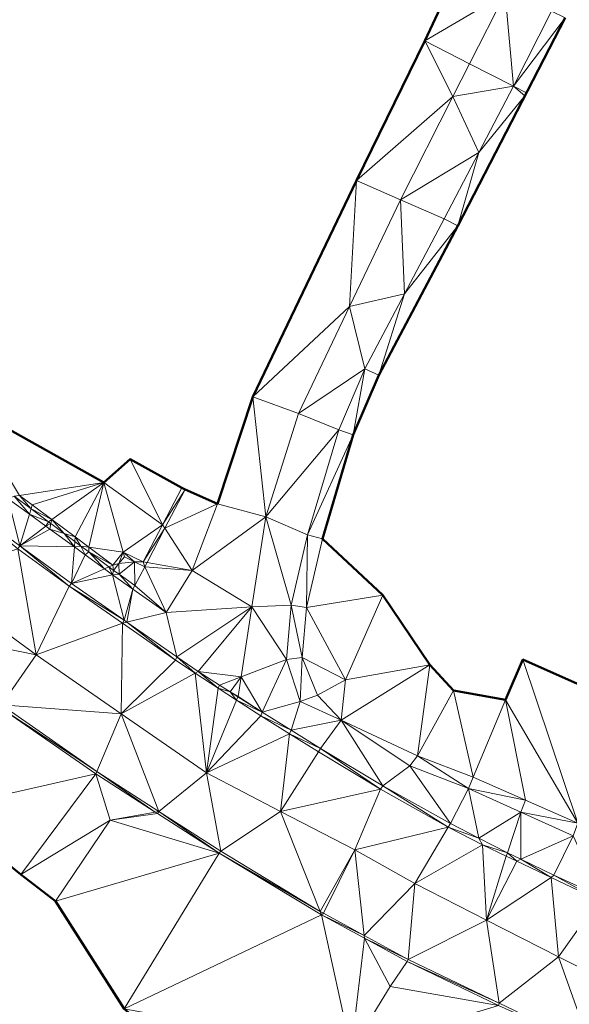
# Model space of a CAD drawing. Header units: metres. Extents: x 3490451 to 6981510, y 5754235 to 11509207.
# Tile 54 of 77: x 3490736 to 3490758, y 5754556 to 5754595. Entities that reach past the tile are written whole.
import ezdxf

# ---------------------------------------------------------------- set-up
doc = ezdxf.new("R2010")
doc.units = ezdxf.units.M
doc.layers.add('Kartierung-05$0$$VERB', color=7, linetype='Continuous', lineweight=18, true_color=0x82563a)

msp = doc.modelspace()

# ---------------------------------------------------------------- linework, layer by layer
at = {"layer": 'Kartierung-05$0$$VERB', "color": 1, "lineweight": 50, "ltscale": 0.02}
for points in [[(3490753.607, 5754596.644), (3490752.275, 5754593.798), (3490749.614, 5754588.334), (3490745.55, 5754579.872), (3490744.176, 5754575.688), (3490742.906, 5754576.245), (3490742.773, 5754576.315), (3490740.752, 5754577.429), (3490739.725, 5754576.525), (3490734.284, 5754579.562), (3490729.637, 5754582.577), (3490729.686, 5754584.32), (3490729.003, 5754584.069), (3490728.874, 5754584.145), (3490728.669, 5754584.169), (3490725.487, 5754587.324), (3490725.394, 5754587.441), (3490714.596, 5754596.574)], [(3490794.304, 5754553.776), (3490786.254, 5754554.191), (3490779.083, 5754557.767), (3490772.577, 5754560.505), (3490765.614, 5754563.22), (3490765.35, 5754563.088), (3490764.243, 5754563.644), (3490763.31, 5754564.306), (3490764.092, 5754566.05), (3490763.818, 5754566.172), (3490756.115, 5754569.596), (3490755.436, 5754568.025), (3490753.405, 5754568.382), (3490752.471, 5754569.39), (3490750.638, 5754572.12), (3490748.275, 5754574.315), (3490749.478, 5754578.384), (3490750.476, 5754580.715), (3490753.573, 5754586.561), (3490757.776, 5754594.698)], [(3490714.891, 5754580.603), (3490720.103, 5754575.522), (3490725.363, 5754571.449), (3490725.572, 5754571.312), (3490729.419, 5754567.907), (3490733.318, 5754563.736), (3490736.472, 5754561.181), (3490737.831, 5754560.143), (3490740.516, 5754555.936), (3490747.94, 5754549.754), (3490752.346, 5754546.569), (3490765.008, 5754540.414), (3490771.441, 5754539.101), (3490779.813, 5754534.095), (3490777.125, 5754527.494), (3490775.729, 5754517.042), (3490773.072, 5754504.708), (3490770.093, 5754497.509)]]:
    msp.add_lwpolyline(points, dxfattribs=at)
at = {"layer": 'Kartierung-05$0$$VERB'}
for points in [[(3490755.426, 5754595.654, 169.047), (3490753.607, 5754596.644, 169.17), (3490752.275, 5754593.798, 168.97)], [(3490754.029, 5754592.904, 168.925), (3490755.426, 5754595.654, 169.047), (3490752.275, 5754593.798, 168.97)], [(3490754.029, 5754592.904, 168.925), (3490755.426, 5754595.654, 169.047), (3490755.752, 5754592.026, 168.813)], [(3490755.426, 5754595.654, 169.047), (3490755.752, 5754592.026, 168.813), (3490757.24, 5754594.968, 168.919)], [(3490757.775, 5754594.697, 168.919), (3490755.752, 5754592.026, 168.813), (3490757.24, 5754594.968, 168.919)], [(3490755.752, 5754592.026, 168.813), (3490756.261, 5754591.765, 168.813), (3490757.775, 5754594.697, 168.919)], [(3490753.377, 5754591.62, 168.868), (3490752.275, 5754593.798, 168.97), (3490749.614, 5754588.334, 168.768)], [(3490754.029, 5754592.904, 168.925), (3490753.377, 5754591.62, 168.868), (3490752.275, 5754593.798, 168.97)], [(3490754.029, 5754592.904, 168.925), (3490753.377, 5754591.62, 168.868), (3490755.752, 5754592.026, 168.813)], [(3490754.397, 5754589.433, 168.707), (3490753.377, 5754591.62, 168.868), (3490755.752, 5754592.026, 168.813)], [(3490754.397, 5754589.433, 168.707), (3490756.199, 5754591.646, 168.808), (3490755.752, 5754592.026, 168.813)], [(3490755.752, 5754592.026, 168.813), (3490756.199, 5754591.646, 168.808), (3490756.261, 5754591.765, 168.813)], [(3490753.377, 5754591.62, 168.868), (3490751.328, 5754587.586, 168.688), (3490749.614, 5754588.334, 168.768)], [(3490754.397, 5754589.433, 168.707), (3490753.377, 5754591.62, 168.868), (3490751.328, 5754587.586, 168.688)], [(3490754.397, 5754589.433, 168.707), (3490753.573, 5754586.561, 168.6), (3490756.199, 5754591.646, 168.808)], [(3490753.573, 5754586.561, 168.6), (3490753.589, 5754586.591, 168.601), (3490756.199, 5754591.646, 168.808)], [(3490754.397, 5754589.433, 168.707), (3490751.328, 5754587.586, 168.688), (3490753.042, 5754586.84, 168.6)], [(3490754.397, 5754589.433, 168.707), (3490753.573, 5754586.561, 168.6), (3490753.042, 5754586.84, 168.6)], [(3490749.333, 5754583.404, 168.589), (3490749.614, 5754588.334, 168.768), (3490745.55, 5754579.872, 168.557)], [(3490749.333, 5754583.404, 168.589), (3490751.328, 5754587.586, 168.688), (3490749.614, 5754588.334, 168.768)], [(3490751.488, 5754583.907, 168.532), (3490749.333, 5754583.404, 168.589), (3490751.328, 5754587.586, 168.688)], [(3490751.488, 5754583.907, 168.532), (3490751.328, 5754587.586, 168.688), (3490753.042, 5754586.84, 168.6)], [(3490751.488, 5754583.907, 168.532), (3490753.573, 5754586.561, 168.6), (3490753.042, 5754586.84, 168.6)], [(3490751.488, 5754583.907, 168.532), (3490750.476, 5754580.716, 168.465), (3490753.573, 5754586.561, 168.6)], [(3490753.573, 5754586.561, 168.6), (3490750.476, 5754580.716, 168.465), (3490752.108, 5754583.796, 168.536)], [(3490753.573, 5754586.561, 168.6), (3490753.573, 5754586.561, 168.6), (3490752.108, 5754583.796, 168.536)], [(3490753.573, 5754586.561, 168.6), (3490753.589, 5754586.591, 168.601), (3490753.573, 5754586.561, 168.6)], [(3490753.573, 5754586.561, 168.6), (3490753.573, 5754586.561, 168.6), (3490753.573, 5754586.561, 168.6)], [(3490753.573, 5754586.561, 168.6), (3490753.573, 5754586.561, 168.6), (3490753.573, 5754586.561, 168.6)], [(3490753.573, 5754586.561, 168.6), (3490753.573, 5754586.561, 168.6), (3490753.573, 5754586.561, 168.6)], [(3490751.488, 5754583.907, 168.532), (3490749.333, 5754583.404, 168.589), (3490749.934, 5754580.974, 168.465)], [(3490751.488, 5754583.907, 168.532), (3490750.476, 5754580.716, 168.465), (3490749.934, 5754580.974, 168.465)], [(3490749.333, 5754583.404, 168.589), (3490747.338, 5754579.222, 168.49), (3490745.55, 5754579.872, 168.557)], [(3490749.333, 5754583.404, 168.589), (3490747.338, 5754579.222, 168.49), (3490749.934, 5754580.974, 168.465)], [(3490747.338, 5754579.222, 168.49), (3490748.913, 5754578.588, 168.422), (3490749.934, 5754580.974, 168.465)], [(3490749.478, 5754578.384, 168.422), (3490748.913, 5754578.588, 168.422), (3490749.934, 5754580.974, 168.465)], [(3490749.934, 5754580.974, 168.465), (3490749.478, 5754578.384, 168.422), (3490750.476, 5754580.715, 168.465)], [(3490749.478, 5754578.384, 168.422), (3490750.095, 5754579.825, 168.449), (3490750.476, 5754580.715, 168.465)], [(3490749.934, 5754580.974, 168.465), (3490750.476, 5754580.716, 168.465), (3490750.476, 5754580.715, 168.465)], [(3490736.427, 5754576.017, 169.497), (3490734.284, 5754579.562, 170.024), (3490739.725, 5754576.525, 169.9)], [(3490746.061, 5754575.174, 168.347), (3490745.55, 5754579.872, 168.557), (3490744.176, 5754575.688, 168.424)], [(3490747.338, 5754579.222, 168.49), (3490746.061, 5754575.174, 168.347), (3490745.55, 5754579.872, 168.557)], [(3490749.478, 5754578.384, 168.422), (3490750.095, 5754579.825, 168.449), (3490749.478, 5754578.384, 168.422)], [(3490747.338, 5754579.222, 168.49), (3490746.061, 5754575.174, 168.347), (3490748.913, 5754578.588, 168.422)], [(3490746.061, 5754575.174, 168.347), (3490747.695, 5754574.468, 168.267), (3490748.913, 5754578.588, 168.422)], [(3490749.478, 5754578.384, 168.422), (3490747.695, 5754574.468, 168.267), (3490748.913, 5754578.588, 168.422)], [(3490748.275, 5754574.315, 168.267), (3490749.478, 5754578.384, 168.422), (3490747.695, 5754574.468, 168.267)], [(3490748.275, 5754574.315, 168.267), (3490749.478, 5754578.384, 168.422), (3490748.275, 5754574.315, 168.267)], [(3490749.478, 5754578.384, 168.422), (3490749.478, 5754578.383, 168.422), (3490748.275, 5754574.315, 168.267)], [(3490749.478, 5754578.384, 168.422), (3490749.478, 5754578.384, 168.422), (3490749.478, 5754578.384, 168.422)], [(3490749.478, 5754578.384, 168.422), (3490749.478, 5754578.384, 168.422), (3490749.478, 5754578.383, 168.422)], [(3490742.016, 5754574.867, 169.124), (3490739.725, 5754576.525, 169.9), (3490740.752, 5754577.429, 169.873)], [(3490742.016, 5754574.867, 169.124), (3490740.752, 5754577.429, 169.873), (3490742.773, 5754576.315, 169.192)], [(3490736.427, 5754576.017, 169.497), (3490736.924, 5754575.646, 169.437), (3490739.725, 5754576.525, 169.9)], [(3490737.684, 5754575.078, 169.345), (3490736.924, 5754575.646, 169.437), (3490739.725, 5754576.525, 169.9)], [(3490737.684, 5754575.078, 169.345), (3490738.604, 5754574.39, 169.234), (3490739.725, 5754576.525, 169.9)], [(3490739.138, 5754573.991, 169.17), (3490738.604, 5754574.39, 169.234), (3490739.725, 5754576.525, 169.9)], [(3490739.138, 5754573.991, 169.17), (3490740.486, 5754573.8, 169.057), (3490739.725, 5754576.525, 169.9)], [(3490742.016, 5754574.867, 169.124), (3490740.486, 5754573.8, 169.057), (3490739.725, 5754576.525, 169.9)], [(3490742.016, 5754574.867, 169.124), (3490742.773, 5754576.315, 169.192), (3490742.773, 5754576.315, 169.191)], [(3490742.906, 5754576.245, 168.504), (3490742.016, 5754574.867, 169.124), (3490742.773, 5754576.315, 169.191)], [(3490742.016, 5754574.867, 169.124), (3490742.115, 5754574.733, 168.474), (3490742.906, 5754576.245, 168.504)], [(3490742.115, 5754574.733, 168.474), (3490742.906, 5754576.245, 168.504), (3490744.176, 5754575.688, 168.424)], [(3490735.983, 5754575.885, 168.873), (3490736.439, 5754574.042, 168.762), (3490734.422, 5754575.511, 168.958)], [(3490735.983, 5754575.885, 168.873), (3490736.813, 5754575.28, 168.797), (3490736.213, 5754575.984, 168.933)], [(3490735.983, 5754575.885, 168.873), (3490736.813, 5754575.28, 168.797), (3490736.439, 5754574.042, 168.762)], [(3490736.427, 5754576.017, 169.497), (3490736.877, 5754575.489, 168.865), (3490736.213, 5754575.984, 168.933)], [(3490736.813, 5754575.28, 168.797), (3490736.877, 5754575.489, 168.865), (3490736.213, 5754575.984, 168.933)], [(3490736.427, 5754576.017, 169.497), (3490736.877, 5754575.489, 168.865), (3490736.924, 5754575.646, 169.437)], [(3490742.115, 5754574.733, 168.474), (3490744.176, 5754575.688, 168.424), (3490743.181, 5754573.075, 168.299)], [(3490746.061, 5754575.174, 168.347), (3490744.176, 5754575.688, 168.424), (3490743.181, 5754573.075, 168.299)], [(3490736.354, 5754573.928, 168.615), (3490736.439, 5754574.042, 168.762), (3490734.422, 5754575.511, 168.958)], [(3490736.813, 5754575.28, 168.797), (3490737.449, 5754574.817, 168.739), (3490736.439, 5754574.042, 168.762)], [(3490736.813, 5754575.28, 168.797), (3490736.877, 5754575.489, 168.865), (3490737.553, 5754574.985, 168.796)], [(3490736.813, 5754575.28, 168.797), (3490737.449, 5754574.817, 168.739), (3490737.553, 5754574.985, 168.796)], [(3490736.877, 5754575.489, 168.865), (3490737.684, 5754575.078, 169.345), (3490736.924, 5754575.646, 169.437)], [(3490736.877, 5754575.489, 168.865), (3490737.684, 5754575.078, 169.345), (3490737.553, 5754574.985, 168.796)], [(3490737.65, 5754574.913, 168.786), (3490737.449, 5754574.817, 168.739), (3490737.553, 5754574.985, 168.796)], [(3490737.65, 5754574.913, 168.786), (3490737.449, 5754574.817, 168.739), (3490737.607, 5754574.702, 168.724)], [(3490737.65, 5754574.913, 168.786), (3490737.684, 5754575.078, 169.345), (3490737.553, 5754574.985, 168.796)], [(3490738.168, 5754574.526, 168.733), (3490737.65, 5754574.913, 168.786), (3490737.607, 5754574.702, 168.724)], [(3490738.168, 5754574.526, 168.733), (3490737.65, 5754574.913, 168.786), (3490737.684, 5754575.078, 169.345)], [(3490738.168, 5754574.526, 168.733), (3490737.684, 5754575.078, 169.345), (3490738.604, 5754574.39, 169.234)], [(3490745.518, 5754571.659, 168.094), (3490746.061, 5754575.174, 168.347), (3490743.181, 5754573.075, 168.299)], [(3490745.518, 5754571.659, 168.094), (3490746.061, 5754575.174, 168.347), (3490747.054, 5754571.723, 168.084)], [(3490746.061, 5754575.174, 168.347), (3490747.054, 5754571.723, 168.084), (3490747.695, 5754574.468, 168.267)], [(3490737.449, 5754574.817, 168.739), (3490737.607, 5754574.702, 168.724), (3490736.439, 5754574.042, 168.762)], [(3490738.572, 5754573.999, 168.636), (3490737.607, 5754574.702, 168.724), (3490736.439, 5754574.042, 168.762)], [(3490738.168, 5754574.526, 168.733), (3490738.572, 5754573.999, 168.636), (3490737.607, 5754574.702, 168.724)], [(3490738.59, 5754574.212, 168.69), (3490738.168, 5754574.526, 168.733), (3490738.572, 5754573.999, 168.636)], [(3490738.59, 5754574.212, 168.69), (3490738.168, 5754574.526, 168.733), (3490738.604, 5754574.39, 169.234)], [(3490742.016, 5754574.867, 169.124), (3490740.486, 5754573.8, 169.057), (3490741.259, 5754573.42, 169.056)], [(3490742.016, 5754574.867, 169.124), (3490742.115, 5754574.733, 168.474), (3490741.259, 5754573.42, 169.056)], [(3490741.414, 5754573.392, 168.447), (3490742.115, 5754574.733, 168.474), (3490741.259, 5754573.42, 169.056)], [(3490741.414, 5754573.392, 168.447), (3490742.115, 5754574.733, 168.474), (3490743.181, 5754573.075, 168.299)], [(3490738.59, 5754574.212, 168.69), (3490738.826, 5754574.035, 168.666), (3490738.572, 5754573.999, 168.636)], [(3490738.59, 5754574.212, 168.69), (3490738.826, 5754574.035, 168.666), (3490738.604, 5754574.39, 169.234)], [(3490739.138, 5754573.991, 169.17), (3490738.826, 5754574.035, 168.666), (3490738.604, 5754574.39, 169.234)], [(3490747.648, 5754571.629, 168.084), (3490747.054, 5754571.723, 168.084), (3490747.695, 5754574.468, 168.267)], [(3490747.648, 5754571.629, 168.084), (3490748.275, 5754574.315, 168.267), (3490747.695, 5754574.468, 168.267)], [(3490747.648, 5754571.629, 168.084), (3490748.275, 5754574.315, 168.267), (3490748.275, 5754574.315, 168.267)], [(3490750.638, 5754572.12, 167.568), (3490747.648, 5754571.629, 168.084), (3490748.275, 5754574.315, 168.267)], [(3490736.354, 5754573.928, 168.615), (3490732.934, 5754572.814, 168.885), (3490737.072, 5754569.782, 168.524)], [(3490736.354, 5754573.928, 168.615), (3490736.439, 5754574.042, 168.762), (3490738.373, 5754572.462, 168.427)], [(3490736.354, 5754573.928, 168.615), (3490738.373, 5754572.462, 168.427), (3490737.072, 5754569.782, 168.524)], [(3490736.439, 5754574.042, 168.762), (3490738.455, 5754572.573, 168.566), (3490738.373, 5754572.462, 168.427)], [(3490738.572, 5754573.999, 168.636), (3490736.439, 5754574.042, 168.762), (3490738.455, 5754572.573, 168.566)], [(3490738.994, 5754573.692, 168.597), (3490738.572, 5754573.999, 168.636), (3490738.455, 5754572.573, 168.566)], [(3490738.994, 5754573.692, 168.597), (3490738.826, 5754574.035, 168.666), (3490738.572, 5754573.999, 168.636)], [(3490739.134, 5754573.806, 168.634), (3490738.994, 5754573.692, 168.597), (3490738.826, 5754574.035, 168.666)], [(3490739.134, 5754573.806, 168.634), (3490739.138, 5754573.991, 169.17), (3490738.826, 5754574.035, 168.666)], [(3490739.134, 5754573.806, 168.634), (3490738.994, 5754573.692, 168.597), (3490739.744, 5754573.145, 168.528)], [(3490739.134, 5754573.806, 168.634), (3490739.138, 5754573.991, 169.17), (3490740.074, 5754573.291, 169.057)], [(3490739.917, 5754573.221, 168.554), (3490739.134, 5754573.806, 168.634), (3490739.744, 5754573.145, 168.528)], [(3490739.917, 5754573.221, 168.554), (3490739.134, 5754573.806, 168.634), (3490740.074, 5754573.291, 169.057)], [(3490739.138, 5754573.991, 169.17), (3490740.486, 5754573.8, 169.057), (3490740.074, 5754573.291, 169.057)], [(3490740.314, 5754573.349, 168.567), (3490740.486, 5754573.8, 169.057), (3490740.074, 5754573.291, 169.057)], [(3490740.314, 5754573.349, 168.567), (3490740.486, 5754573.8, 169.057), (3490740.527, 5754573.613, 168.599)], [(3490740.925, 5754573.417, 168.522), (3490740.486, 5754573.8, 169.057), (3490741.259, 5754573.42, 169.056)], [(3490740.925, 5754573.417, 168.522), (3490740.486, 5754573.8, 169.057), (3490740.527, 5754573.613, 168.599)], [(3490738.994, 5754573.692, 168.597), (3490739.744, 5754573.145, 168.528), (3490738.455, 5754572.573, 168.566)], [(3490740.925, 5754573.417, 168.522), (3490740.314, 5754573.349, 168.567), (3490740.527, 5754573.613, 168.599)], [(3490740.925, 5754573.417, 168.522), (3490740.314, 5754573.349, 168.567), (3490740.328, 5754572.933, 168.515)], [(3490740.925, 5754573.417, 168.522), (3490740.931, 5754572.492, 168.442), (3490740.328, 5754572.933, 168.515)], [(3490740.925, 5754573.417, 168.522), (3490741.259, 5754573.42, 169.056), (3490741.324, 5754573.221, 168.444)], [(3490740.925, 5754573.417, 168.522), (3490741.324, 5754573.221, 168.444), (3490740.931, 5754572.492, 168.442)], [(3490741.414, 5754573.392, 168.447), (3490741.259, 5754573.42, 169.056), (3490741.324, 5754573.221, 168.444)], [(3490741.414, 5754573.392, 168.447), (3490741.324, 5754573.221, 168.444), (3490743.181, 5754573.075, 168.299)], [(3490739.744, 5754573.145, 168.528), (3490740.061, 5754572.914, 168.499), (3490738.455, 5754572.573, 168.566)], [(3490739.917, 5754573.221, 168.554), (3490739.744, 5754573.145, 168.528), (3490740.061, 5754572.914, 168.499)], [(3490739.917, 5754573.221, 168.554), (3490740.074, 5754573.291, 169.057), (3490740.1, 5754573.085, 168.535)], [(3490739.917, 5754573.221, 168.554), (3490740.1, 5754573.085, 168.535), (3490740.061, 5754572.914, 168.499)], [(3490740.1, 5754573.085, 168.535), (3490740.328, 5754572.933, 168.515), (3490740.061, 5754572.914, 168.499)], [(3490740.314, 5754573.349, 168.567), (3490740.074, 5754573.291, 169.057), (3490740.1, 5754573.085, 168.535)], [(3490740.314, 5754573.349, 168.567), (3490740.1, 5754573.085, 168.535), (3490740.328, 5754572.933, 168.515)], [(3490741.324, 5754573.221, 168.444), (3490742.168, 5754571.433, 168.272), (3490740.931, 5754572.492, 168.442)], [(3490741.324, 5754573.221, 168.444), (3490743.181, 5754573.075, 168.299), (3490742.168, 5754571.433, 168.272)], [(3490745.518, 5754571.659, 168.094), (3490743.181, 5754573.075, 168.299), (3490742.168, 5754571.433, 168.272)], [(3490732.934, 5754572.814, 168.885), (3490737.072, 5754569.782, 168.524), (3490731.498, 5754570.92, 168.902)], [(3490740.516, 5754571.135, 168.356), (3490740.061, 5754572.914, 168.499), (3490738.455, 5754572.573, 168.566)], [(3490740.863, 5754572.349, 168.423), (3490740.328, 5754572.933, 168.515), (3490740.061, 5754572.914, 168.499)], [(3490740.516, 5754571.135, 168.356), (3490740.863, 5754572.349, 168.423), (3490740.061, 5754572.914, 168.499)], [(3490740.863, 5754572.349, 168.423), (3490740.931, 5754572.492, 168.442), (3490740.328, 5754572.933, 168.515)], [(3490740.453, 5754571.014, 168.24), (3490738.373, 5754572.462, 168.427), (3490737.072, 5754569.782, 168.524)], [(3490740.516, 5754571.135, 168.356), (3490738.455, 5754572.573, 168.566), (3490738.373, 5754572.462, 168.427)], [(3490740.453, 5754571.014, 168.24), (3490740.516, 5754571.135, 168.356), (3490738.373, 5754572.462, 168.427)], [(3490740.627, 5754571.057, 168.344), (3490740.516, 5754571.135, 168.356), (3490740.863, 5754572.349, 168.423)], [(3490740.627, 5754571.057, 168.344), (3490742.168, 5754571.433, 168.272), (3490740.863, 5754572.349, 168.423)], [(3490742.168, 5754571.433, 168.272), (3490740.863, 5754572.349, 168.423), (3490740.931, 5754572.492, 168.442)], [(3490747.648, 5754571.629, 168.084), (3490750.638, 5754572.12, 167.568), (3490749.177, 5754568.797, 167.505)], [(3490752.471, 5754569.39, 167.275), (3490750.638, 5754572.12, 167.568), (3490749.177, 5754568.797, 167.505)], [(3490740.627, 5754571.057, 168.344), (3490742.168, 5754571.433, 168.272), (3490742.576, 5754569.697, 168.145)], [(3490745.518, 5754571.659, 168.094), (3490742.168, 5754571.433, 168.272), (3490742.576, 5754569.697, 168.145)], [(3490745.518, 5754571.659, 168.094), (3490742.576, 5754569.697, 168.145), (3490743.42, 5754569.13, 168.003)], [(3490745.095, 5754568.921, 167.897), (3490745.518, 5754571.659, 168.094), (3490743.42, 5754569.13, 168.003)], [(3490745.095, 5754568.921, 167.897), (3490745.518, 5754571.659, 168.094), (3490746.876, 5754569.601, 167.884)], [(3490745.518, 5754571.659, 168.094), (3490746.876, 5754569.601, 167.884), (3490747.054, 5754571.723, 168.084)], [(3490747.484, 5754569.67, 167.884), (3490746.876, 5754569.601, 167.884), (3490747.054, 5754571.723, 168.084)], [(3490747.484, 5754569.67, 167.884), (3490747.648, 5754571.629, 168.084), (3490747.054, 5754571.723, 168.084)], [(3490747.484, 5754569.67, 167.884), (3490747.648, 5754571.629, 168.084), (3490749.177, 5754568.797, 167.505)], [(3490740.627, 5754571.057, 168.344), (3490740.453, 5754571.014, 168.24), (3490740.516, 5754571.135, 168.356)], [(3490740.627, 5754571.057, 168.344), (3490740.453, 5754571.014, 168.24), (3490742.533, 5754569.567, 168.054)], [(3490740.627, 5754571.057, 168.344), (3490742.576, 5754569.697, 168.145), (3490742.533, 5754569.567, 168.054)], [(3490737.072, 5754569.782, 168.524), (3490731.498, 5754570.92, 168.902), (3490735.72, 5754567.82, 168.508)], [(3490740.453, 5754571.014, 168.24), (3490740.404, 5754567.472, 168.22), (3490737.072, 5754569.782, 168.524)], [(3490740.453, 5754571.014, 168.24), (3490740.404, 5754567.472, 168.22), (3490742.533, 5754569.567, 168.054)], [(3490740.404, 5754567.472, 168.22), (3490737.072, 5754569.782, 168.524), (3490735.72, 5754567.82, 168.508)], [(3490743.302, 5754569.065, 167.978), (3490740.404, 5754567.472, 168.22), (3490742.533, 5754569.567, 168.054)], [(3490743.302, 5754569.065, 167.978), (3490742.576, 5754569.697, 168.145), (3490742.533, 5754569.567, 168.054)], [(3490743.302, 5754569.065, 167.978), (3490742.576, 5754569.697, 168.145), (3490743.42, 5754569.13, 168.003)], [(3490745.095, 5754568.921, 167.897), (3490746.876, 5754569.601, 167.884), (3490745.917, 5754567.53, 167.771)], [(3490747.404, 5754567.955, 167.698), (3490746.876, 5754569.601, 167.884), (3490745.917, 5754567.53, 167.771)], [(3490747.484, 5754569.67, 167.884), (3490747.404, 5754567.955, 167.698), (3490746.876, 5754569.601, 167.884)], [(3490747.484, 5754569.67, 167.884), (3490748.085, 5754568.195, 167.722), (3490747.404, 5754567.955, 167.698)], [(3490747.484, 5754569.67, 167.884), (3490749.177, 5754568.797, 167.505), (3490748.085, 5754568.195, 167.722)], [(3490755.436, 5754568.025, 166.806), (3490758.272, 5754563.195, 166.666), (3490756.115, 5754569.596, 166.748)], [(3490758.272, 5754563.195, 166.666), (3490756.115, 5754569.596, 166.748), (3490761.228, 5754567.323, 166.733)], [(3490743.302, 5754569.065, 167.978), (3490744.2, 5754568.478, 167.89), (3490743.42, 5754569.13, 168.003)], [(3490744.25, 5754568.598, 167.926), (3490744.2, 5754568.478, 167.89), (3490743.42, 5754569.13, 168.003)], [(3490745.095, 5754568.921, 167.897), (3490744.25, 5754568.598, 167.926), (3490743.42, 5754569.13, 168.003)], [(3490752.471, 5754569.39, 167.275), (3490749.177, 5754568.797, 167.505), (3490749.007, 5754567.219, 167.545)], [(3490752.471, 5754569.39, 167.275), (3490752, 5754565.834, 167.305), (3490749.007, 5754567.219, 167.545)], [(3490752.471, 5754569.39, 167.275), (3490753.405, 5754568.382, 167.055), (3490752, 5754565.834, 167.305)], [(3490743.302, 5754569.065, 167.978), (3490740.404, 5754567.472, 168.22), (3490743.735, 5754565.162, 167.915)], [(3490743.302, 5754569.065, 167.978), (3490744.2, 5754568.478, 167.89), (3490743.735, 5754565.162, 167.915)], [(3490745.095, 5754568.921, 167.897), (3490744.25, 5754568.598, 167.926), (3490744.669, 5754568.33, 167.887)], [(3490745.095, 5754568.921, 167.897), (3490744.669, 5754568.33, 167.887), (3490744.975, 5754568.144, 167.841)], [(3490745.095, 5754568.921, 167.897), (3490744.975, 5754568.144, 167.841), (3490745.917, 5754567.53, 167.771)], [(3490749.177, 5754568.797, 167.505), (3490749.007, 5754567.219, 167.545), (3490748.085, 5754568.195, 167.722)], [(3490744.919, 5754568.009, 167.819), (3490744.2, 5754568.478, 167.89), (3490743.735, 5754565.162, 167.915)], [(3490744.25, 5754568.598, 167.926), (3490744.2, 5754568.478, 167.89), (3490744.669, 5754568.33, 167.887)], [(3490744.919, 5754568.009, 167.819), (3490744.2, 5754568.478, 167.89), (3490744.669, 5754568.33, 167.887)], [(3490753.405, 5754568.382, 167.055), (3490752, 5754565.834, 167.305), (3490754.174, 5754564.993, 166.902)], [(3490753.405, 5754568.382, 167.055), (3490755.436, 5754568.025, 166.806), (3490754.174, 5754564.993, 166.902)], [(3490744.919, 5754568.009, 167.819), (3490745.868, 5754567.389, 167.726), (3490743.735, 5754565.162, 167.915)], [(3490744.919, 5754568.009, 167.819), (3490744.972, 5754568.136, 167.859), (3490744.669, 5754568.33, 167.887)], [(3490744.972, 5754568.136, 167.859), (3490744.669, 5754568.33, 167.887), (3490744.975, 5754568.144, 167.841)], [(3490744.919, 5754568.009, 167.819), (3490744.972, 5754568.136, 167.859), (3490745.917, 5754567.53, 167.771)], [(3490744.919, 5754568.009, 167.819), (3490745.917, 5754567.53, 167.771), (3490745.868, 5754567.389, 167.726)], [(3490744.972, 5754568.136, 167.859), (3490744.975, 5754568.144, 167.841), (3490745.917, 5754567.53, 167.771)], [(3490749.007, 5754567.219, 167.545), (3490748.085, 5754568.195, 167.722), (3490747.404, 5754567.955, 167.698)], [(3490756.223, 5754564.094, 166.784), (3490755.436, 5754568.025, 166.806), (3490754.174, 5754564.993, 166.902)], [(3490756.223, 5754564.094, 166.784), (3490755.436, 5754568.025, 166.806), (3490758.272, 5754563.195, 166.666)], [(3490739.409, 5754565.129, 168.23), (3490735.653, 5754567.725, 168.578), (3490733.318, 5754563.736, 168.73)], [(3490735.653, 5754567.725, 168.578), (3490735.72, 5754567.82, 168.508), (3490739.445, 5754565.217, 168.184)], [(3490739.409, 5754565.129, 168.23), (3490735.653, 5754567.725, 168.578), (3490739.445, 5754565.217, 168.184)], [(3490740.404, 5754567.472, 168.22), (3490735.72, 5754567.82, 168.508), (3490739.445, 5754565.217, 168.184)], [(3490747.057, 5754566.826, 167.648), (3490747.404, 5754567.955, 167.698), (3490745.917, 5754567.53, 167.771)], [(3490747.057, 5754566.826, 167.648), (3490749.007, 5754567.219, 167.545), (3490747.404, 5754567.955, 167.698)], [(3490740.404, 5754567.472, 168.22), (3490741.871, 5754563.655, 167.953), (3490739.445, 5754565.217, 168.184)], [(3490740.404, 5754567.472, 168.22), (3490741.871, 5754563.655, 167.953), (3490743.735, 5754565.162, 167.915)], [(3490746.992, 5754566.69, 167.598), (3490745.868, 5754567.389, 167.726), (3490743.735, 5754565.162, 167.915)], [(3490747.057, 5754566.826, 167.648), (3490745.917, 5754567.53, 167.771), (3490745.868, 5754567.389, 167.726)], [(3490746.992, 5754566.69, 167.598), (3490747.057, 5754566.826, 167.648), (3490745.868, 5754567.389, 167.726)], [(3490747.057, 5754566.826, 167.648), (3490749.007, 5754567.219, 167.545), (3490748.197, 5754566.121, 167.524)], [(3490749.007, 5754567.219, 167.545), (3490748.197, 5754566.121, 167.524), (3490750.632, 5754564.651, 167.324)], [(3490752, 5754565.834, 167.305), (3490751.698, 5754565.435, 167.283), (3490749.007, 5754567.219, 167.545)], [(3490751.698, 5754565.435, 167.283), (3490749.007, 5754567.219, 167.545), (3490750.632, 5754564.651, 167.324)], [(3490746.992, 5754566.69, 167.598), (3490747.057, 5754566.826, 167.648), (3490748.197, 5754566.121, 167.524)], [(3490746.992, 5754566.69, 167.598), (3490746.641, 5754563.654, 167.659), (3490743.735, 5754565.162, 167.915)], [(3490746.992, 5754566.69, 167.598), (3490746.641, 5754563.654, 167.659), (3490748.116, 5754565.991, 167.47)], [(3490746.992, 5754566.69, 167.598), (3490748.197, 5754566.121, 167.524), (3490748.116, 5754565.991, 167.47)], [(3490748.197, 5754566.121, 167.524), (3490750.551, 5754564.527, 167.273), (3490748.116, 5754565.991, 167.47)], [(3490748.197, 5754566.121, 167.524), (3490750.632, 5754564.651, 167.324), (3490750.551, 5754564.527, 167.273)], [(3490746.641, 5754563.654, 167.659), (3490750.551, 5754564.527, 167.273), (3490748.116, 5754565.991, 167.47)], [(3490752, 5754565.834, 167.305), (3490751.698, 5754565.435, 167.283), (3490753.992, 5754564.556, 166.896)], [(3490752, 5754565.834, 167.305), (3490753.992, 5754564.556, 166.896), (3490754.174, 5754564.993, 166.902)], [(3490751.698, 5754565.435, 167.283), (3490750.632, 5754564.651, 167.324), (3490753.281, 5754563.18, 167.067)], [(3490751.698, 5754565.435, 167.283), (3490753.992, 5754564.556, 166.896), (3490753.281, 5754563.18, 167.067)], [(3490736.472, 5754561.181, 168.136), (3490739.409, 5754565.129, 168.23), (3490733.318, 5754563.736, 168.73)], [(3490739.966, 5754563.307, 168.189), (3490736.472, 5754561.181, 168.136), (3490739.409, 5754565.129, 168.23)], [(3490741.735, 5754563.63, 168.021), (3490739.409, 5754565.129, 168.23), (3490739.445, 5754565.217, 168.184)], [(3490741.735, 5754563.63, 168.021), (3490739.966, 5754563.307, 168.189), (3490739.409, 5754565.129, 168.23)], [(3490741.735, 5754563.63, 168.021), (3490741.871, 5754563.655, 167.953), (3490739.445, 5754565.217, 168.184)], [(3490741.871, 5754563.655, 167.953), (3490743.735, 5754565.162, 167.915), (3490744.296, 5754562.092, 167.722)], [(3490746.641, 5754563.654, 167.659), (3490743.735, 5754565.162, 167.915), (3490744.296, 5754562.092, 167.722)], [(3490756.223, 5754564.094, 166.784), (3490753.992, 5754564.556, 166.896), (3490754.174, 5754564.993, 166.902)], [(3490746.641, 5754563.654, 167.659), (3490750.551, 5754564.527, 167.273), (3490749.546, 5754562.146, 167.402)], [(3490750.551, 5754564.527, 167.273), (3490749.546, 5754562.146, 167.402), (3490753.196, 5754563.042, 167.022)], [(3490750.632, 5754564.651, 167.324), (3490750.551, 5754564.527, 167.273), (3490753.196, 5754563.042, 167.022)], [(3490750.632, 5754564.651, 167.324), (3490753.281, 5754563.18, 167.067), (3490753.196, 5754563.042, 167.022)], [(3490754.395, 5754562.607, 166.946), (3490753.992, 5754564.556, 166.896), (3490753.281, 5754563.18, 167.067)], [(3490756.223, 5754564.094, 166.784), (3490756.041, 5754563.63, 166.781), (3490753.992, 5754564.556, 166.896)], [(3490754.395, 5754562.607, 166.946), (3490756.041, 5754563.63, 166.781), (3490753.992, 5754564.556, 166.896)], [(3490756.223, 5754564.094, 166.784), (3490756.041, 5754563.63, 166.781), (3490758.272, 5754563.195, 166.666)], [(3490741.735, 5754563.63, 168.021), (3490741.824, 5754563.572, 168.012), (3490739.966, 5754563.307, 168.189)], [(3490741.824, 5754563.572, 168.012), (3490744.239, 5754562.016, 167.795), (3490739.966, 5754563.307, 168.189)], [(3490741.735, 5754563.63, 168.021), (3490741.824, 5754563.572, 168.012), (3490741.871, 5754563.655, 167.953)], [(3490741.824, 5754563.572, 168.012), (3490741.871, 5754563.655, 167.953), (3490744.239, 5754562.016, 167.795)], [(3490741.871, 5754563.655, 167.953), (3490744.239, 5754562.016, 167.795), (3490744.296, 5754562.092, 167.722)], [(3490748.19, 5754559.743, 167.374), (3490746.641, 5754563.654, 167.659), (3490744.296, 5754562.092, 167.722)], [(3490748.19, 5754559.743, 167.374), (3490746.641, 5754563.654, 167.659), (3490749.546, 5754562.146, 167.402)], [(3490754.395, 5754562.607, 166.946), (3490756.041, 5754563.63, 166.781), (3490755.509, 5754562.035, 166.824)], [(3490756.037, 5754561.781, 166.766), (3490756.041, 5754563.63, 166.781), (3490755.509, 5754562.035, 166.824)], [(3490756.037, 5754561.781, 166.766), (3490756.041, 5754563.63, 166.781), (3490758.09, 5754562.704, 166.666)], [(3490756.041, 5754563.63, 166.781), (3490758.09, 5754562.704, 166.666), (3490758.272, 5754563.195, 166.666)], [(3490739.966, 5754563.307, 168.189), (3490737.831, 5754560.143, 168), (3490736.472, 5754561.181, 168.136)], [(3490744.239, 5754562.016, 167.795), (3490739.966, 5754563.307, 168.189), (3490737.831, 5754560.143, 168)], [(3490749.546, 5754562.146, 167.402), (3490751.888, 5754560.838, 167.155), (3490753.196, 5754563.042, 167.022)], [(3490751.888, 5754560.838, 167.155), (3490753.196, 5754563.042, 167.022), (3490754.534, 5754562.35, 166.868)], [(3490754.395, 5754562.607, 166.946), (3490753.281, 5754563.18, 167.067), (3490753.196, 5754563.042, 167.022)], [(3490754.395, 5754562.607, 166.946), (3490753.196, 5754563.042, 167.022), (3490754.534, 5754562.35, 166.868)], [(3490754.395, 5754562.607, 166.946), (3490755.509, 5754562.035, 166.824), (3490754.534, 5754562.35, 166.868)], [(3490756.037, 5754561.781, 166.766), (3490758.09, 5754562.704, 166.666), (3490757.324, 5754561.161, 166.626)], [(3490758.09, 5754562.704, 166.666), (3490759.182, 5754560.313, 166.378), (3490757.324, 5754561.161, 166.626)], [(3490754.698, 5754559.403, 166.855), (3490751.888, 5754560.838, 167.155), (3490754.534, 5754562.35, 166.868)], [(3490755.469, 5754561.906, 166.772), (3490755.509, 5754562.035, 166.824), (3490754.534, 5754562.35, 166.868)], [(3490755.469, 5754561.906, 166.772), (3490754.698, 5754559.403, 166.855), (3490754.534, 5754562.35, 166.868)], [(3490740.516, 5754555.936, 167.933), (3490744.239, 5754562.016, 167.795), (3490737.831, 5754560.143, 168)], [(3490740.516, 5754555.936, 167.933), (3490748.243, 5754559.608, 167.415), (3490744.239, 5754562.016, 167.795)], [(3490748.19, 5754559.743, 167.374), (3490744.239, 5754562.016, 167.795), (3490744.296, 5754562.092, 167.722)], [(3490748.19, 5754559.743, 167.374), (3490748.243, 5754559.608, 167.415), (3490744.239, 5754562.016, 167.795)], [(3490748.19, 5754559.743, 167.374), (3490749.546, 5754562.146, 167.402), (3490748.312, 5754559.669, 167.363)], [(3490749.908, 5754558.799, 167.209), (3490749.546, 5754562.146, 167.402), (3490748.312, 5754559.669, 167.363)], [(3490749.908, 5754558.799, 167.209), (3490749.546, 5754562.146, 167.402), (3490751.888, 5754560.838, 167.155)], [(3490755.469, 5754561.906, 166.772), (3490755.88, 5754561.71, 166.73), (3490754.698, 5754559.403, 166.855)], [(3490755.469, 5754561.906, 166.772), (3490755.88, 5754561.71, 166.73), (3490755.509, 5754562.035, 166.824)], [(3490756.037, 5754561.781, 166.766), (3490755.88, 5754561.71, 166.73), (3490755.509, 5754562.035, 166.824)], [(3490755.88, 5754561.71, 166.73), (3490754.698, 5754559.403, 166.855), (3490757.227, 5754561.07, 166.592)], [(3490756.037, 5754561.781, 166.766), (3490755.88, 5754561.71, 166.73), (3490757.227, 5754561.07, 166.592)], [(3490756.037, 5754561.781, 166.766), (3490757.324, 5754561.161, 166.626), (3490757.227, 5754561.07, 166.592)], [(3490754.698, 5754559.403, 166.855), (3490757.509, 5754557.968, 166.555), (3490757.227, 5754561.07, 166.592)], [(3490757.324, 5754561.161, 166.626), (3490757.227, 5754561.07, 166.592), (3490759.092, 5754560.177, 166.342)], [(3490757.509, 5754557.968, 166.555), (3490757.227, 5754561.07, 166.592), (3490759.092, 5754560.177, 166.342)], [(3490759.182, 5754560.313, 166.378), (3490757.324, 5754561.161, 166.626), (3490759.092, 5754560.177, 166.342)], [(3490749.908, 5754558.799, 167.209), (3490751.888, 5754560.838, 167.155), (3490751.626, 5754557.862, 167.043)], [(3490754.698, 5754559.403, 166.855), (3490751.888, 5754560.838, 167.155), (3490751.626, 5754557.862, 167.043)], [(3490759.496, 5754556.979, 166.346), (3490757.509, 5754557.968, 166.555), (3490759.092, 5754560.177, 166.342)], [(3490740.516, 5754555.936, 167.933), (3490748.243, 5754559.608, 167.415), (3490749.4, 5754554.318, 167.235)], [(3490748.19, 5754559.743, 167.374), (3490748.243, 5754559.608, 167.415), (3490748.312, 5754559.669, 167.363)], [(3490749.908, 5754558.799, 167.209), (3490748.243, 5754559.608, 167.415), (3490748.312, 5754559.669, 167.363)], [(3490749.919, 5754558.693, 167.264), (3490748.243, 5754559.608, 167.415), (3490749.4, 5754554.318, 167.235)], [(3490749.908, 5754558.799, 167.209), (3490749.919, 5754558.693, 167.264), (3490748.243, 5754559.608, 167.415)], [(3490754.698, 5754559.403, 166.855), (3490755.192, 5754556.15, 166.63), (3490751.626, 5754557.862, 167.043)], [(3490754.698, 5754559.403, 166.855), (3490755.192, 5754556.15, 166.63), (3490757.509, 5754557.968, 166.555)], [(3490749.908, 5754558.799, 167.209), (3490749.919, 5754558.693, 167.264), (3490751.626, 5754557.862, 167.043)], [(3490749.919, 5754558.693, 167.264), (3490749.4, 5754554.318, 167.235), (3490750.924, 5754556.809, 167.483)], [(3490749.919, 5754558.693, 167.264), (3490750.924, 5754556.809, 167.483), (3490751.596, 5754557.778, 167.114)], [(3490749.919, 5754558.693, 167.264), (3490751.596, 5754557.778, 167.114), (3490751.626, 5754557.862, 167.043)], [(3490755.192, 5754556.15, 166.63), (3490757.509, 5754557.968, 166.555), (3490758.758, 5754554.438, 166.217)], [(3490759.496, 5754556.979, 166.346), (3490757.509, 5754557.968, 166.555), (3490758.758, 5754554.438, 166.217)], [(3490755.163, 5754556.064, 166.703), (3490750.924, 5754556.809, 167.483), (3490751.596, 5754557.778, 167.114)], [(3490755.192, 5754556.15, 166.63), (3490751.596, 5754557.778, 167.114), (3490751.626, 5754557.862, 167.043)], [(3490755.163, 5754556.064, 166.703), (3490755.192, 5754556.15, 166.63), (3490751.596, 5754557.778, 167.114)], [(3490755.163, 5754556.064, 166.703), (3490749.4, 5754554.318, 167.235), (3490750.924, 5754556.809, 167.483)], [(3490755.163, 5754556.064, 166.703), (3490755.192, 5754556.15, 166.63), (3490758.758, 5754554.438, 166.217)]]:
    msp.add_3dface(points, dxfattribs=at)

doc.saveas('drawing.dxf')
